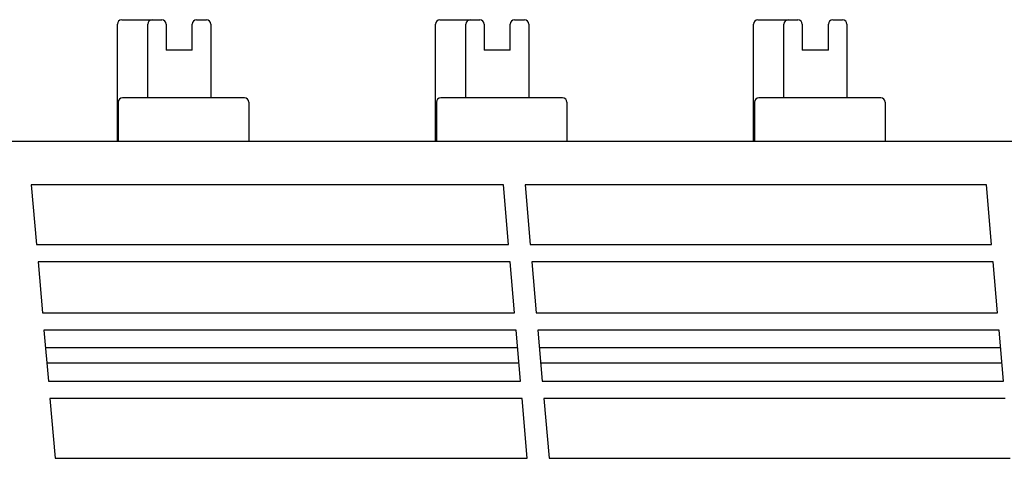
# Model space of a CAD drawing. Header units: millimetres. Extents: x 0 to 427, y 0 to 299.
# Tile 20 of 29: x 121 to 144, y 187 to 197. Entities that reach past the tile are written whole.
import ezdxf

# ---------------------------------------------------------------- set-up
doc = ezdxf.new("R2010")
doc.units = ezdxf.units.MM
doc.header["$LTSCALE"] = 23.1
doc.header["$MEASUREMENT"] = 0
doc.layers.add('Layer0000', color=7, linetype='Continuous', lineweight=25)

msp = doc.modelspace()

# ---------------------------------------------------------------- linework, layer by layer
at = {"layer": 'Layer0000', "color": 7, "linetype": 'Continuous', "lineweight": 25}
for p, q in [((123.744, 197.465), (124.244, 197.465)), ((124.244, 197.465), (124.444, 197.465)), ((124.444, 197.465), (124.669, 197.465)), ((125.469, 197.465), (125.698, 197.465)), ((131.074, 197.465), (131.574, 197.465)), ((131.574, 197.465), (131.774, 197.465)), ((131.774, 197.465), (131.999, 197.465)), ((132.799, 197.465), (133.028, 197.465)), ((138.404, 197.465), (138.904, 197.465)), ((138.904, 197.465), (139.104, 197.465)), ((139.104, 197.465), (139.329, 197.465)), ((140.129, 197.465), (140.358, 197.465)), ((123.644, 194.665), (123.644, 197.365)), ((124.344, 195.665), (124.344, 197.365)), ((124.769, 197.365), (124.769, 196.765)), ((125.369, 196.765), (125.369, 197.365)), ((125.798, 197.365), (125.798, 195.665)), ((130.974, 194.665), (130.974, 197.365)), ((131.674, 195.665), (131.674, 197.365)), ((132.099, 197.365), (132.099, 196.765)), ((132.699, 196.765), (132.699, 197.365)), ((133.128, 197.365), (133.128, 195.665)), ((138.304, 194.665), (138.304, 197.365)), ((139.004, 195.665), (139.004, 197.365)), ((139.429, 197.365), (139.429, 196.765)), ((140.029, 196.765), (140.029, 197.365)), ((140.458, 197.365), (140.458, 195.665)), ((125.369, 196.765), (124.769, 196.765)), ((132.699, 196.765), (132.099, 196.765)), ((140.029, 196.765), (139.429, 196.765)), ((126.575, 195.665), (123.766, 195.665)), ((133.905, 195.665), (131.096, 195.665)), ((141.235, 195.665), (138.426, 195.665)), ((123.666, 195.565), (123.666, 194.665)), ((126.675, 195.565), (126.675, 194.665)), ((130.996, 195.565), (130.996, 194.665)), ((134.005, 195.565), (134.005, 194.665)), ((138.326, 195.565), (138.326, 194.665)), ((141.335, 195.565), (141.335, 194.665)), ((118.106, 194.665), (188.952, 194.665)), ((132.54, 193.665), (121.66, 193.665)), ((121.66, 193.665), (121.781, 192.29)), ((132.661, 192.29), (132.54, 193.665)), ((143.67, 193.665), (133.04, 193.665)), ((133.04, 193.665), (133.161, 192.29)), ((143.791, 192.29), (143.67, 193.665)), ((121.781, 192.29), (132.661, 192.29)), ((133.161, 192.29), (143.791, 192.29)), ((121.816, 191.89), (121.918, 190.715)), ((132.696, 191.89), (121.816, 191.89)), ((132.798, 190.715), (132.696, 191.89)), ((133.196, 191.89), (133.298, 190.715)), ((143.826, 191.89), (133.196, 191.89)), ((143.928, 190.715), (143.826, 191.89)), ((121.918, 190.715), (132.798, 190.715)), ((133.298, 190.715), (143.928, 190.715)), ((121.953, 190.315), (122.056, 189.14)), ((132.833, 190.315), (121.953, 190.315)), ((132.936, 189.14), (132.833, 190.315)), ((133.333, 190.315), (133.436, 189.14)), ((143.963, 190.315), (133.333, 190.315)), ((144.066, 189.14), (143.963, 190.315)), ((132.869, 189.911), (121.989, 189.911)), ((143.999, 189.911), (133.369, 189.911)), ((122.019, 189.565), (132.899, 189.565)), ((133.399, 189.565), (144.029, 189.565)), ((122.056, 189.14), (132.936, 189.14)), ((133.436, 189.14), (144.066, 189.14)), ((122.091, 188.74), (122.212, 187.365)), ((132.971, 188.74), (122.091, 188.74)), ((133.092, 187.365), (132.971, 188.74)), ((133.471, 188.74), (133.592, 187.365)), ((144.101, 188.74), (133.471, 188.74)), ((122.212, 187.365), (133.092, 187.365)), ((133.592, 187.365), (144.222, 187.365))]:
    msp.add_line(p, q, dxfattribs=at)
for centre, start, end in [((123.744, 197.365), 90, 180), ((124.444, 197.365), 90, 180), ((124.669, 197.365), 0, 90), ((125.469, 197.365), 90, 180), ((125.698, 197.365), 0, 90), ((131.074, 197.365), 90, 180), ((131.774, 197.365), 90, 180), ((131.999, 197.365), 0, 90), ((132.799, 197.365), 90, 180), ((133.028, 197.365), 0, 90), ((138.404, 197.365), 90, 180), ((139.104, 197.365), 90, 180), ((139.329, 197.365), 0, 90), ((140.129, 197.365), 90, 180), ((140.358, 197.365), 0, 90), ((123.766, 195.565), 90, 180), ((126.575, 195.565), 0, 90), ((131.096, 195.565), 90, 180), ((133.905, 195.565), 0, 90), ((138.426, 195.565), 90, 180), ((141.235, 195.565), 0, 90)]:
    msp.add_arc(centre, 0.1, start, end, dxfattribs=at)
for points, weights in [([(123.744, 197.465), (123.744, 197.466), (123.744, 197.466)], [0.958494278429, 0.977522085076, 1]), ([(124.244, 197.465), (124.244, 197.466), (124.244, 197.466)], [0.95849427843, 0.977522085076, 1]), ([(124.444, 197.465), (124.444, 197.466), (124.444, 197.466)], [0.961140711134, 0.979075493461, 1]), ([(124.669, 197.465), (124.669, 197.466), (124.669, 197.466)], [0.958494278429, 0.977522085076, 1]), ([(125.469, 197.466), (125.469, 197.466), (125.469, 197.465)], [1, 0.977522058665, 0.958494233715]), ([(125.698, 197.465), (125.698, 197.466), (125.698, 197.466)], [0.969077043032, 0.983622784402, 1]), ([(131.074, 197.465), (131.074, 197.466), (131.074, 197.466)], [0.95849427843, 0.977522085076, 1]), ([(131.574, 197.465), (131.574, 197.466), (131.574, 197.466)], [0.958494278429, 0.977522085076, 1]), ([(131.774, 197.465), (131.774, 197.466), (131.774, 197.466)], [0.969077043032, 0.983622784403, 1]), ([(131.999, 197.465), (131.999, 197.466), (131.999, 197.466)], [0.969077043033, 0.983622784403, 1]), ([(132.799, 197.466), (132.799, 197.466), (132.799, 197.465)], [1, 0.977522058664, 0.958494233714]), ([(133.028, 197.465), (133.028, 197.466), (133.028, 197.466)], [0.969077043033, 0.983622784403, 1]), ([(138.404, 197.465), (138.404, 197.466), (138.404, 197.466)], [0.958494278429, 0.977522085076, 1]), ([(138.904, 197.465), (138.904, 197.466), (138.904, 197.466)], [0.958494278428, 0.977522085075, 1]), ([(139.104, 197.465), (139.104, 197.466), (139.104, 197.466)], [0.961140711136, 0.979075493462, 1]), ([(139.329, 197.465), (139.329, 197.466), (139.329, 197.466)], [0.958494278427, 0.977522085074, 1]), ([(140.129, 197.466), (140.129, 197.466), (140.129, 197.465)], [1, 0.977522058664, 0.958494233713]), ([(140.358, 197.465), (140.358, 197.466), (140.358, 197.466)], [0.969077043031, 0.983622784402, 1]), ([(126.575, 195.666), (126.575, 195.666), (126.575, 195.665)], [1, 0.990881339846, 0.982817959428]), ([(133.905, 195.666), (133.905, 195.666), (133.905, 195.665)], [1, 0.990881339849, 0.982817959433]), ([(141.235, 195.666), (141.235, 195.666), (141.235, 195.665)], [1, 0.990881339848, 0.98281795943])]:
    msp.add_rational_spline(points, weights, degree=2, dxfattribs=at)

doc.saveas('drawing.dxf')
